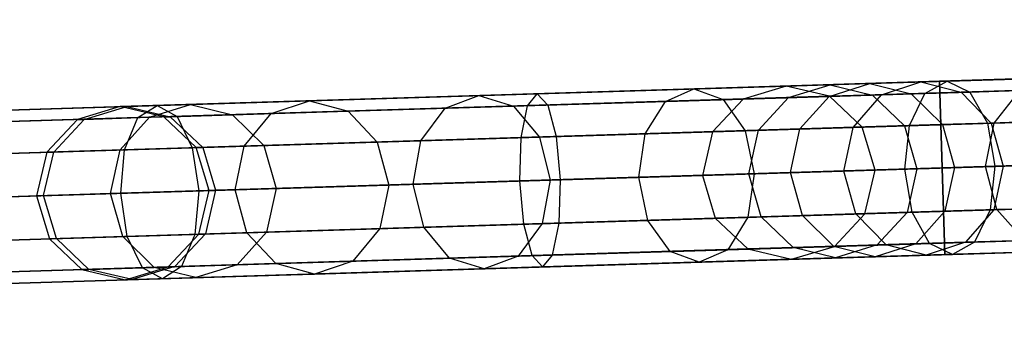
# Model space of a CAD drawing. Extents: x -129 to 129, y -127 to 130.
# Tile 166 of 188: x -91.66 to -80.29, y -3.09 to 0.45. Entities that reach past the tile are written whole.
import ezdxf

# ---------------------------------------------------------------- set-up
doc = ezdxf.new("R2010")
doc.units = 0
doc.header["$LTSCALE"] = 25.4
doc.layers.get('0').update_dxf_attribs({"linetype": 'CONTINUOUS'})

# ---------------------------------------------------------------- blocks, each defined once
blk = doc.blocks.new('NOME_B_PM2_STL')
at = {"color": 0}
for p, q in [((72.255, -0.784, 524.578), (22.279, -2.324, 524.578)), ((72.255, -0.784, 524.578), (22.279, -2.324, 524.578)), ((22.279, -2.324, 344.578), (72.255, -0.784, 344.578)), ((22.279, -2.324, 344.578), (72.255, -0.784, 344.578)), ((72.259, -0.918, 525.078), (22.283, -2.458, 525.078)), ((72.259, -0.918, 525.078), (22.283, -2.458, 525.078)), ((72.259, -0.918, 524.078), (22.283, -2.458, 524.078)), ((72.259, -0.918, 524.078), (22.283, -2.458, 524.078)), ((22.283, -2.458, 344.078), (72.259, -0.918, 344.078)), ((22.283, -2.458, 344.078), (72.259, -0.918, 344.078)), ((22.283, -2.458, 345.078), (72.259, -0.918, 345.078)), ((22.283, -2.458, 345.078), (72.259, -0.918, 345.078)), ((67.321, -0.936, 327.578), (49.149, -1.496, 327.578)), ((67.321, -0.936, 327.578), (49.149, -1.496, 327.578)), ((67.326, -1.07, 328.078), (49.153, -1.63, 328.078)), ((67.326, -1.07, 328.078), (49.153, -1.63, 328.078)), ((67.326, -1.07, 327.078), (49.153, -1.63, 327.078)), ((67.326, -1.07, 327.078), (49.153, -1.63, 327.078)), ((72.271, -1.284, 525.444), (22.294, -2.824, 525.444)), ((72.271, -1.284, 525.444), (22.294, -2.824, 525.444)), ((72.271, -1.284, 523.712), (22.294, -2.824, 523.712)), ((72.271, -1.284, 523.712), (22.294, -2.824, 523.712)), ((22.294, -2.824, 343.712), (72.271, -1.284, 343.712)), ((22.294, -2.824, 343.712), (72.271, -1.284, 343.712)), ((22.294, -2.824, 345.444), (72.271, -1.284, 345.444)), ((22.294, -2.824, 345.444), (72.271, -1.284, 345.444)), ((48.346, -1.521, 41.287), (50.493, -1.455, 36.783)), ((48.346, -1.521, 41.287), (50.493, -1.455, 36.783)), ((50.493, -1.455, 682.373), (48.935, -1.503, 679.428)), ((50.493, -1.455, 682.373), (48.935, -1.503, 679.428)), ((67.337, -1.436, 328.444), (49.164, -1.996, 328.444)), ((67.337, -1.436, 328.444), (49.164, -1.996, 328.444)), ((67.337, -1.436, 326.712), (49.164, -1.996, 326.712)), ((67.337, -1.436, 326.712), (49.164, -1.996, 326.712)), ((49.238, -1.494, 544.495), (52.505, -1.393, 542.892)), ((49.238, -1.494, 544.495), (52.505, -1.393, 542.892)), ((29.207, -2.111, 306.183), (47.38, -1.551, 46.183)), ((29.207, -2.111, 306.183), (47.38, -1.551, 46.183)), ((47.38, -1.551, 672.973), (39.691, -1.788, 562.973)), ((47.38, -1.551, 672.973), (39.691, -1.788, 562.973)), ((43.833, -1.66, 549.326), (46.315, -1.584, 546.663)), ((43.833, -1.66, 549.326), (46.315, -1.584, 546.663)), ((49.149, -1.496, 327.578), (44.507, -1.639, 327.031)), ((49.149, -1.496, 327.578), (44.507, -1.639, 327.031)), ((45.986, -1.728, 546.29), (46.315, -1.584, 546.663)), ((45.986, -1.728, 546.29), (46.315, -1.584, 546.663)), ((46.315, -1.584, 546.663), (49.238, -1.494, 544.495)), ((46.315, -1.584, 546.663), (49.238, -1.494, 544.495)), ((46.315, -1.584, 546.663), (46.652, -1.707, 547.036)), ((46.315, -1.584, 546.663), (46.652, -1.707, 547.036)), ((47.38, -1.551, 672.973), (46.885, -1.7, 673.008)), ((47.38, -1.551, 672.973), (46.885, -1.7, 673.008)), ((47.38, -1.551, 46.183), (46.885, -1.7, 46.148)), ((47.38, -1.551, 46.183), (46.885, -1.7, 46.148)), ((47.38, -1.551, 46.183), (48.346, -1.521, 41.287)), ((47.38, -1.551, 46.183), (48.346, -1.521, 41.287)), ((47.888, -1.535, 676.266), (47.38, -1.551, 672.973)), ((47.888, -1.535, 676.266), (47.38, -1.551, 672.973)), ((47.882, -1.669, 672.938), (47.38, -1.551, 672.973)), ((47.882, -1.669, 672.938), (47.38, -1.551, 672.973)), ((47.882, -1.669, 46.218), (47.38, -1.551, 46.183)), ((47.882, -1.669, 46.218), (47.38, -1.551, 46.183)), ((47.406, -1.684, 676.383), (47.888, -1.535, 676.266)), ((47.406, -1.684, 676.383), (47.888, -1.535, 676.266)), ((47.875, -1.67, 41.13), (48.346, -1.521, 41.287)), ((47.875, -1.67, 41.13), (48.346, -1.521, 41.287)), ((48.935, -1.503, 679.428), (47.888, -1.535, 676.266)), ((48.935, -1.503, 679.428), (47.888, -1.535, 676.266)), ((47.888, -1.535, 676.266), (48.378, -1.654, 676.148)), ((47.888, -1.535, 676.266), (48.378, -1.654, 676.148)), ((48.346, -1.521, 41.287), (48.824, -1.64, 41.444)), ((48.346, -1.521, 41.287), (48.824, -1.64, 41.444)), ((48.48, -1.651, 679.624), (48.935, -1.503, 679.428)), ((48.48, -1.651, 679.624), (48.935, -1.503, 679.428)), ((48.824, -1.64, 41.444), (50.918, -1.576, 37.053)), ((48.824, -1.64, 41.444), (50.918, -1.576, 37.053)), ((48.935, -1.503, 679.428), (49.399, -1.623, 679.232)), ((48.935, -1.503, 679.428), (49.399, -1.623, 679.232)), ((48.982, -1.636, 544.068), (49.238, -1.494, 544.495)), ((48.982, -1.636, 544.068), (49.238, -1.494, 544.495)), ((48.982, -1.636, 544.068), (52.331, -1.532, 542.425)), ((48.982, -1.636, 544.068), (52.331, -1.532, 542.425)), ((49.149, -1.496, 327.578), (49.153, -1.63, 328.078)), ((49.153, -1.63, 327.078), (49.149, -1.496, 327.578)), ((49.149, -1.496, 327.578), (49.153, -1.63, 328.078)), ((49.153, -1.63, 327.078), (49.149, -1.496, 327.578)), ((49.238, -1.494, 544.495), (49.502, -1.62, 544.922)), ((49.238, -1.494, 544.495), (49.502, -1.62, 544.922)), ((50.918, -1.576, 682.103), (49.399, -1.623, 679.232)), ((50.918, -1.576, 682.103), (49.399, -1.623, 679.232)), ((49.502, -1.62, 544.922), (52.688, -1.521, 543.359)), ((49.502, -1.62, 544.922), (52.688, -1.521, 543.359)), ((28.713, -2.26, 306.148), (46.885, -1.7, 46.148)), ((28.713, -2.26, 306.148), (46.885, -1.7, 46.148)), ((29.71, -2.229, 306.218), (47.882, -1.669, 46.218)), ((29.71, -2.229, 306.218), (47.882, -1.669, 46.218)), ((46.885, -1.7, 673.008), (39.197, -1.937, 563.008)), ((46.885, -1.7, 673.008), (39.197, -1.937, 563.008)), ((44.507, -1.639, 327.031), (40.118, -1.775, 325.421)), ((44.507, -1.639, 327.031), (40.118, -1.775, 325.421)), ((47.882, -1.669, 672.938), (40.194, -1.906, 562.938)), ((47.882, -1.669, 672.938), (40.194, -1.906, 562.938)), ((41.875, -1.72, 552.395), (43.833, -1.66, 549.326)), ((41.875, -1.72, 552.395), (43.833, -1.66, 549.326)), ((43.442, -1.806, 549.02), (43.833, -1.66, 549.326)), ((43.442, -1.806, 549.02), (43.833, -1.66, 549.326)), ((43.833, -1.66, 549.326), (44.232, -1.782, 549.632)), ((43.833, -1.66, 549.326), (44.232, -1.782, 549.632)), ((49.153, -1.63, 328.078), (44.395, -1.777, 327.517)), ((49.153, -1.63, 328.078), (44.395, -1.777, 327.517)), ((44.395, -1.777, 327.517), (44.507, -1.639, 327.031)), ((44.395, -1.777, 327.517), (44.507, -1.639, 327.031)), ((44.507, -1.639, 327.031), (44.627, -1.77, 326.545)), ((44.507, -1.639, 327.031), (44.627, -1.77, 326.545)), ((49.153, -1.63, 327.078), (44.627, -1.77, 326.545)), ((49.153, -1.63, 327.078), (44.627, -1.77, 326.545)), ((45.986, -1.728, 546.29), (48.982, -1.636, 544.068)), ((45.986, -1.728, 546.29), (48.982, -1.636, 544.068)), ((46.885, -1.7, 673.008), (46.531, -2.077, 673.033)), ((46.885, -1.7, 673.008), (46.531, -2.077, 673.033)), ((46.885, -1.7, 46.148), (46.531, -2.077, 46.122)), ((46.885, -1.7, 46.148), (46.531, -2.077, 46.122)), ((46.652, -1.707, 547.036), (49.502, -1.62, 544.922)), ((46.652, -1.707, 547.036), (49.502, -1.62, 544.922)), ((46.885, -1.7, 46.148), (47.875, -1.67, 41.13)), ((46.885, -1.7, 46.148), (47.875, -1.67, 41.13)), ((47.406, -1.684, 676.383), (46.885, -1.7, 673.008)), ((47.406, -1.684, 676.383), (46.885, -1.7, 673.008)), ((47.062, -2.061, 676.469), (47.406, -1.684, 676.383)), ((47.062, -2.061, 676.469), (47.406, -1.684, 676.383)), ((48.48, -1.651, 679.624), (47.406, -1.684, 676.383)), ((48.48, -1.651, 679.624), (47.406, -1.684, 676.383)), ((47.539, -2.046, 41.015), (47.875, -1.67, 41.13)), ((47.539, -2.046, 41.015), (47.875, -1.67, 41.13)), ((47.875, -1.67, 41.13), (50.076, -1.602, 36.513)), ((47.875, -1.67, 41.13), (50.076, -1.602, 36.513)), ((47.882, -1.669, 46.218), (48.824, -1.64, 41.444)), ((47.882, -1.669, 46.218), (48.824, -1.64, 41.444)), ((48.378, -1.654, 676.148), (47.882, -1.669, 672.938)), ((48.378, -1.654, 676.148), (47.882, -1.669, 672.938)), ((48.258, -2.024, 672.913), (47.882, -1.669, 672.938)), ((48.258, -2.024, 672.913), (47.882, -1.669, 672.938)), ((48.258, -2.024, 46.243), (47.882, -1.669, 46.218)), ((48.258, -2.024, 46.243), (47.882, -1.669, 46.218)), ((48.154, -2.027, 679.768), (48.48, -1.651, 679.624)), ((48.154, -2.027, 679.768), (48.48, -1.651, 679.624)), ((49.399, -1.623, 679.232), (48.378, -1.654, 676.148)), ((49.399, -1.623, 679.232), (48.378, -1.654, 676.148)), ((48.378, -1.654, 676.148), (48.745, -2.009, 676.063)), ((48.378, -1.654, 676.148), (48.745, -2.009, 676.063)), ((50.076, -1.602, 682.643), (48.48, -1.651, 679.624)), ((50.076, -1.602, 682.643), (48.48, -1.651, 679.624)), ((48.803, -2.007, 543.755), (48.982, -1.636, 544.068)), ((48.803, -2.007, 543.755), (48.982, -1.636, 544.068)), ((48.824, -1.64, 41.444), (49.183, -1.996, 41.559)), ((48.824, -1.64, 41.444), (49.183, -1.996, 41.559)), ((49.153, -1.63, 328.078), (49.164, -1.996, 328.444)), ((49.164, -1.996, 326.712), (49.153, -1.63, 327.078)), ((49.153, -1.63, 328.078), (49.164, -1.996, 328.444)), ((49.164, -1.996, 326.712), (49.153, -1.63, 327.078)), ((49.399, -1.623, 679.232), (49.747, -1.978, 679.088)), ((49.399, -1.623, 679.232), (49.747, -1.978, 679.088)), ((49.502, -1.62, 544.922), (49.703, -1.979, 545.234)), ((49.502, -1.62, 544.922), (49.703, -1.979, 545.234)), ((49.78, -1.977, 682.84), (50.076, -1.602, 682.643)), ((49.78, -1.977, 682.84), (50.076, -1.602, 682.643)), ((49.78, -1.977, 36.315), (50.076, -1.602, 36.513)), ((49.78, -1.977, 36.315), (50.076, -1.602, 36.513)), ((72.286, -1.784, 523.578), (22.31, -3.324, 523.578)), ((72.286, -1.784, 525.578), (22.31, -3.324, 525.578)), ((72.286, -1.784, 525.578), (22.31, -3.324, 525.578)), ((72.286, -1.784, 523.578), (22.31, -3.324, 523.578)), ((22.31, -3.324, 345.578), (72.286, -1.784, 345.578)), ((22.31, -3.324, 343.578), (72.286, -1.784, 343.578)), ((22.31, -3.324, 343.578), (72.286, -1.784, 343.578)), ((22.31, -3.324, 345.578), (72.286, -1.784, 345.578)), ((40.118, -1.775, 325.421), (36.223, -1.895, 322.834)), ((40.118, -1.775, 325.421), (36.223, -1.895, 322.834)), ((39.691, -1.788, 562.973), (39.197, -1.937, 563.008)), ((39.691, -1.788, 562.973), (39.197, -1.937, 563.008)), ((39.276, -1.935, 559.277), (39.769, -1.785, 559.333)), ((39.276, -1.935, 559.277), (39.769, -1.785, 559.333)), ((39.691, -1.788, 562.973), (39.769, -1.785, 559.333)), ((39.691, -1.788, 562.973), (39.769, -1.785, 559.333)), ((40.194, -1.906, 562.938), (39.691, -1.788, 562.973)), ((40.194, -1.906, 562.938), (39.691, -1.788, 562.973)), ((39.769, -1.785, 559.333), (40.505, -1.763, 555.768)), ((39.769, -1.785, 559.333), (40.505, -1.763, 555.768)), ((39.769, -1.785, 559.333), (40.27, -1.904, 559.389)), ((39.769, -1.785, 559.333), (40.27, -1.904, 559.389)), ((39.896, -1.915, 325.867), (40.118, -1.775, 325.421)), ((39.896, -1.915, 325.867), (40.118, -1.775, 325.421)), ((44.395, -1.777, 327.517), (39.896, -1.915, 325.867)), ((44.395, -1.777, 327.517), (39.896, -1.915, 325.867)), ((40.031, -1.911, 555.622), (40.505, -1.763, 555.768)), ((40.031, -1.911, 555.622), (40.505, -1.763, 555.768)), ((40.118, -1.775, 325.421), (40.348, -1.902, 324.974)), ((40.118, -1.775, 325.421), (40.348, -1.902, 324.974)), ((44.627, -1.77, 326.545), (40.348, -1.902, 324.974)), ((44.627, -1.77, 326.545), (40.348, -1.902, 324.974)), ((40.505, -1.763, 555.768), (41.875, -1.72, 552.395)), ((40.505, -1.763, 555.768), (41.875, -1.72, 552.395)), ((40.505, -1.763, 555.768), (40.987, -1.882, 555.913)), ((40.505, -1.763, 555.768), (40.987, -1.882, 555.913)), ((41.435, -1.868, 552.165), (41.875, -1.72, 552.395)), ((41.435, -1.868, 552.165), (41.875, -1.72, 552.395)), ((41.435, -1.868, 552.165), (43.442, -1.806, 549.02)), ((41.435, -1.868, 552.165), (43.442, -1.806, 549.02)), ((41.875, -1.72, 552.395), (42.323, -1.841, 552.624)), ((41.875, -1.72, 552.395), (42.323, -1.841, 552.624)), ((42.323, -1.841, 552.624), (44.232, -1.782, 549.632)), ((42.323, -1.841, 552.624), (44.232, -1.782, 549.632)), ((43.164, -2.181, 548.795), (43.442, -1.806, 549.02)), ((43.164, -2.181, 548.795), (43.442, -1.806, 549.02)), ((43.442, -1.806, 549.02), (45.986, -1.728, 546.29)), ((43.442, -1.806, 549.02), (45.986, -1.728, 546.29)), ((44.232, -1.782, 549.632), (46.652, -1.707, 547.036)), ((44.232, -1.782, 549.632), (46.652, -1.707, 547.036)), ((44.232, -1.782, 549.632), (44.532, -2.139, 549.856)), ((44.232, -1.782, 549.632), (44.532, -2.139, 549.856)), ((44.321, -2.145, 327.873), (44.395, -1.777, 327.517)), ((44.321, -2.145, 327.873), (44.395, -1.777, 327.517)), ((44.627, -1.77, 326.545), (44.723, -2.133, 326.189)), ((44.627, -1.77, 326.545), (44.723, -2.133, 326.189)), ((45.753, -2.101, 546.017), (45.986, -1.728, 546.29)), ((45.753, -2.101, 546.017), (45.986, -1.728, 546.29)), ((46.652, -1.707, 547.036), (46.907, -2.066, 547.309)), ((46.652, -1.707, 547.036), (46.907, -2.066, 547.309)), ((39.896, -1.915, 325.867), (35.904, -2.038, 323.216)), ((39.896, -1.915, 325.867), (35.904, -2.038, 323.216)), ((40.348, -1.902, 324.974), (36.55, -2.019, 322.453)), ((40.348, -1.902, 324.974), (36.55, -2.019, 322.453)), ((39.276, -1.935, 559.277), (40.031, -1.911, 555.622)), ((39.276, -1.935, 559.277), (40.031, -1.911, 555.622)), ((39.692, -2.288, 555.516), (40.031, -1.911, 555.622)), ((39.692, -2.288, 555.516), (40.031, -1.911, 555.622)), ((39.742, -2.286, 326.193), (39.896, -1.915, 325.867)), ((39.742, -2.286, 326.193), (39.896, -1.915, 325.867)), ((40.031, -1.911, 555.622), (41.435, -1.868, 552.165)), ((40.031, -1.911, 555.622), (41.435, -1.868, 552.165)), ((40.194, -1.906, 562.938), (40.27, -1.904, 559.389)), ((40.194, -1.906, 562.938), (40.27, -1.904, 559.389)), ((40.57, -2.261, 562.913), (40.194, -1.906, 562.938)), ((40.57, -2.261, 562.913), (40.194, -1.906, 562.938)), ((40.27, -1.904, 559.389), (40.987, -1.882, 555.913)), ((40.27, -1.904, 559.389), (40.987, -1.882, 555.913)), ((40.27, -1.904, 559.389), (40.644, -2.259, 559.43)), ((40.27, -1.904, 559.389), (40.644, -2.259, 559.43)), ((40.348, -1.902, 324.974), (40.524, -2.262, 324.648)), ((40.348, -1.902, 324.974), (40.524, -2.262, 324.648)), ((40.987, -1.882, 555.913), (42.323, -1.841, 552.624)), ((40.987, -1.882, 555.913), (42.323, -1.841, 552.624)), ((40.987, -1.882, 555.913), (41.348, -2.237, 556.019)), ((40.987, -1.882, 555.913), (41.348, -2.237, 556.019)), ((41.121, -2.244, 551.997), (41.435, -1.868, 552.165)), ((41.121, -2.244, 551.997), (41.435, -1.868, 552.165)), ((42.323, -1.841, 552.624), (42.659, -2.197, 552.792)), ((42.323, -1.841, 552.624), (42.659, -2.197, 552.792)), ((48.803, -2.007, 543.755), (52.212, -1.902, 542.083)), ((48.803, -2.007, 543.755), (52.212, -1.902, 542.083)), ((49.183, -1.996, 41.559), (51.237, -1.932, 37.25)), ((49.183, -1.996, 41.559), (51.237, -1.932, 37.25)), ((49.703, -1.979, 545.234), (52.829, -1.883, 543.701)), ((49.703, -1.979, 545.234), (52.829, -1.883, 543.701)), ((51.237, -1.932, 681.905), (49.747, -1.978, 679.088)), ((51.237, -1.932, 681.905), (49.747, -1.978, 679.088)), ((49.78, -1.977, 36.315), (53.113, -1.874, 32.317)), ((49.78, -1.977, 36.315), (53.113, -1.874, 32.317)), ((51.892, -1.912, 685.6), (49.78, -1.977, 682.84)), ((51.892, -1.912, 685.6), (49.78, -1.977, 682.84)), ((30.086, -2.584, 306.243), (48.258, -2.024, 46.243)), ((30.086, -2.584, 306.243), (48.258, -2.024, 46.243)), ((39.197, -1.937, 563.008), (38.843, -2.314, 563.033)), ((39.197, -1.937, 563.008), (38.843, -2.314, 563.033)), ((38.924, -2.312, 559.236), (39.276, -1.935, 559.277)), ((38.924, -2.312, 559.236), (39.276, -1.935, 559.277)), ((39.197, -1.937, 563.008), (39.276, -1.935, 559.277)), ((39.197, -1.937, 563.008), (39.276, -1.935, 559.277)), ((48.258, -2.024, 672.913), (40.57, -2.261, 562.913)), ((48.258, -2.024, 672.913), (40.57, -2.261, 562.913)), ((49.164, -1.996, 328.444), (44.321, -2.145, 327.873)), ((49.164, -1.996, 328.444), (44.321, -2.145, 327.873)), ((49.164, -1.996, 326.712), (44.723, -2.133, 326.189)), ((49.164, -1.996, 326.712), (44.723, -2.133, 326.189)), ((45.753, -2.101, 546.017), (48.803, -2.007, 543.755)), ((45.753, -2.101, 546.017), (48.803, -2.007, 543.755)), ((46.907, -2.066, 547.309), (49.703, -1.979, 545.234)), ((46.907, -2.066, 547.309), (49.703, -1.979, 545.234)), ((48.154, -2.027, 679.768), (47.062, -2.061, 676.469)), ((48.154, -2.027, 679.768), (47.062, -2.061, 676.469)), ((47.539, -2.046, 41.015), (49.78, -1.977, 36.315)), ((47.539, -2.046, 41.015), (49.78, -1.977, 36.315)), ((48.047, -2.531, 679.821), (48.154, -2.027, 679.768)), ((48.047, -2.531, 679.821), (48.154, -2.027, 679.768)), ((49.78, -1.977, 682.84), (48.154, -2.027, 679.768)), ((49.78, -1.977, 682.84), (48.154, -2.027, 679.768)), ((48.258, -2.024, 46.243), (49.183, -1.996, 41.559)), ((48.258, -2.024, 46.243), (49.183, -1.996, 41.559)), ((48.745, -2.009, 676.063), (48.258, -2.024, 672.913)), ((48.745, -2.009, 676.063), (48.258, -2.024, 672.913)), ((48.407, -2.52, 672.903), (48.258, -2.024, 672.913)), ((48.407, -2.52, 672.903), (48.258, -2.024, 672.913)), ((48.407, -2.52, 46.252), (48.258, -2.024, 46.243)), ((48.407, -2.52, 46.252), (48.258, -2.024, 46.243)), ((49.747, -1.978, 679.088), (48.745, -2.009, 676.063)), ((49.747, -1.978, 679.088), (48.745, -2.009, 676.063)), ((48.745, -2.009, 676.063), (48.89, -2.505, 676.031)), ((48.745, -2.009, 676.063), (48.89, -2.505, 676.031)), ((48.749, -2.509, 543.641), (48.803, -2.007, 543.755)), ((48.749, -2.509, 543.641), (48.803, -2.007, 543.755)), ((49.164, -1.996, 328.444), (49.18, -2.496, 328.578)), ((49.18, -2.496, 326.578), (49.164, -1.996, 326.712)), ((49.164, -1.996, 328.444), (49.18, -2.496, 328.578)), ((49.18, -2.496, 326.578), (49.164, -1.996, 326.712)), ((67.352, -1.936, 326.578), (49.18, -2.496, 326.578)), ((67.352, -1.936, 328.578), (49.18, -2.496, 328.578)), ((67.352, -1.936, 328.578), (49.18, -2.496, 328.578)), ((67.352, -1.936, 326.578), (49.18, -2.496, 326.578)), ((49.183, -1.996, 41.559), (49.325, -2.491, 41.602)), ((49.183, -1.996, 41.559), (49.325, -2.491, 41.602)), ((49.682, -2.48, 682.913), (49.78, -1.977, 682.84)), ((49.682, -2.48, 682.913), (49.78, -1.977, 682.84)), ((49.682, -2.48, 36.243), (49.78, -1.977, 36.315)), ((49.682, -2.48, 36.243), (49.78, -1.977, 36.315)), ((49.703, -1.979, 545.234), (49.788, -2.477, 545.349)), ((49.703, -1.979, 545.234), (49.788, -2.477, 545.349)), ((49.747, -1.978, 679.088), (49.885, -2.474, 679.036)), ((49.747, -1.978, 679.088), (49.885, -2.474, 679.036)), ((28.359, -2.637, 306.122), (46.531, -2.077, 46.122)), ((28.359, -2.637, 306.122), (46.531, -2.077, 46.122)), ((46.531, -2.077, 673.033), (38.843, -2.314, 563.033)), ((46.531, -2.077, 673.033), (38.843, -2.314, 563.033)), ((44.321, -2.145, 327.873), (39.742, -2.286, 326.193)), ((44.321, -2.145, 327.873), (39.742, -2.286, 326.193)), ((44.723, -2.133, 326.189), (40.524, -2.262, 324.648)), ((44.723, -2.133, 326.189), (40.524, -2.262, 324.648)), ((42.659, -2.197, 552.792), (44.532, -2.139, 549.856)), ((42.659, -2.197, 552.792), (44.532, -2.139, 549.856)), ((43.164, -2.181, 548.795), (45.753, -2.101, 546.017)), ((43.164, -2.181, 548.795), (45.753, -2.101, 546.017)), ((44.305, -2.646, 328.004), (44.321, -2.145, 327.873)), ((44.305, -2.646, 328.004), (44.321, -2.145, 327.873)), ((44.532, -2.139, 549.856), (46.907, -2.066, 547.309)), ((44.532, -2.139, 549.856), (46.907, -2.066, 547.309)), ((44.532, -2.139, 549.856), (44.654, -2.635, 549.938)), ((44.532, -2.139, 549.856), (44.654, -2.635, 549.938)), ((44.723, -2.133, 326.189), (44.769, -2.632, 326.058)), ((44.723, -2.133, 326.189), (44.769, -2.632, 326.058)), ((45.679, -2.604, 545.917), (45.753, -2.101, 546.017)), ((45.679, -2.604, 545.917), (45.753, -2.101, 546.017)), ((46.531, -2.077, 673.033), (46.413, -2.581, 673.043)), ((46.531, -2.077, 673.033), (46.413, -2.581, 673.043)), ((46.531, -2.077, 46.122), (46.413, -2.581, 46.113)), ((46.531, -2.077, 46.122), (46.413, -2.581, 46.113)), ((46.531, -2.077, 46.122), (47.539, -2.046, 41.015)), ((46.531, -2.077, 46.122), (47.539, -2.046, 41.015)), ((47.062, -2.061, 676.469), (46.531, -2.077, 673.033)), ((47.062, -2.061, 676.469), (46.531, -2.077, 673.033)), ((46.907, -2.066, 547.309), (47.011, -2.563, 547.409)), ((46.907, -2.066, 547.309), (47.011, -2.563, 547.409)), ((46.947, -2.565, 676.5), (47.062, -2.061, 676.469)), ((46.947, -2.565, 676.5), (47.062, -2.061, 676.469)), ((47.428, -2.55, 40.972), (47.539, -2.046, 41.015)), ((47.428, -2.55, 40.972), (47.539, -2.046, 41.015)), ((40.524, -2.262, 324.648), (36.798, -2.377, 322.174)), ((40.524, -2.262, 324.648), (36.798, -2.377, 322.174)), ((39.692, -2.288, 555.516), (41.121, -2.244, 551.997)), ((39.692, -2.288, 555.516), (41.121, -2.244, 551.997)), ((40.524, -2.262, 324.648), (40.6, -2.76, 324.528)), ((40.524, -2.262, 324.648), (40.6, -2.76, 324.528)), ((40.57, -2.261, 562.913), (40.644, -2.259, 559.43)), ((40.57, -2.261, 562.913), (40.644, -2.259, 559.43)), ((40.719, -2.757, 562.903), (40.57, -2.261, 562.913)), ((40.719, -2.757, 562.903), (40.57, -2.261, 562.913)), ((40.644, -2.259, 559.43), (41.348, -2.237, 556.019)), ((40.644, -2.259, 559.43), (41.348, -2.237, 556.019)), ((40.644, -2.259, 559.43), (40.793, -2.754, 559.445)), ((40.644, -2.259, 559.43), (40.793, -2.754, 559.445)), ((41.017, -2.747, 551.935), (41.121, -2.244, 551.997)), ((41.017, -2.747, 551.935), (41.121, -2.244, 551.997)), ((41.121, -2.244, 551.997), (43.164, -2.181, 548.795)), ((41.121, -2.244, 551.997), (43.164, -2.181, 548.795)), ((41.348, -2.237, 556.019), (42.659, -2.197, 552.792)), ((41.348, -2.237, 556.019), (42.659, -2.197, 552.792)), ((41.348, -2.237, 556.019), (41.492, -2.733, 556.058)), ((41.348, -2.237, 556.019), (41.492, -2.733, 556.058)), ((42.659, -2.197, 552.792), (42.793, -2.693, 552.854)), ((42.659, -2.197, 552.792), (42.793, -2.693, 552.854)), ((43.074, -2.684, 548.713), (43.164, -2.181, 548.795)), ((43.074, -2.684, 548.713), (43.164, -2.181, 548.795)), ((72.302, -2.284, 523.712), (22.325, -3.823, 523.712)), ((72.302, -2.284, 523.712), (22.325, -3.823, 523.712)), ((72.302, -2.284, 525.444), (22.325, -3.823, 525.444)), ((72.302, -2.284, 525.444), (22.325, -3.823, 525.444)), ((22.325, -3.823, 345.444), (72.302, -2.284, 345.444)), ((22.325, -3.823, 345.444), (72.302, -2.284, 345.444)), ((22.325, -3.823, 343.712), (72.302, -2.284, 343.712)), ((22.325, -3.823, 343.712), (72.302, -2.284, 343.712)), ((39.742, -2.286, 326.193), (35.679, -2.412, 323.495)), ((39.742, -2.286, 326.193), (35.679, -2.412, 323.495)), ((38.843, -2.314, 563.033), (38.725, -2.818, 563.043)), ((38.843, -2.314, 563.033), (38.725, -2.818, 563.043)), ((38.806, -2.815, 559.221), (38.924, -2.312, 559.236)), ((38.806, -2.815, 559.221), (38.924, -2.312, 559.236)), ((38.843, -2.314, 563.033), (38.924, -2.312, 559.236)), ((38.843, -2.314, 563.033), (38.924, -2.312, 559.236)), ((38.924, -2.312, 559.236), (39.692, -2.288, 555.516)), ((38.924, -2.312, 559.236), (39.692, -2.288, 555.516)), ((39.579, -2.792, 555.477), (39.692, -2.288, 555.516)), ((39.579, -2.792, 555.477), (39.692, -2.288, 555.516)), ((39.697, -2.788, 326.313), (39.742, -2.286, 326.193)), ((39.697, -2.788, 326.313), (39.742, -2.286, 326.193)), ((49.682, -2.48, 36.243), (53.037, -2.377, 32.219)), ((49.682, -2.48, 36.243), (53.037, -2.377, 32.219)), ((52.893, -2.381, 543.827), (49.788, -2.477, 545.349)), ((52.893, -2.381, 543.827), (49.788, -2.477, 545.349)), ((49.18, -2.496, 328.578), (44.305, -2.646, 328.004)), ((49.18, -2.496, 328.578), (44.305, -2.646, 328.004)), ((44.769, -2.632, 326.058), (49.18, -2.496, 326.578)), ((44.769, -2.632, 326.058), (49.18, -2.496, 326.578)), ((49.788, -2.477, 545.349), (47.011, -2.563, 547.409)), ((49.788, -2.477, 545.349), (47.011, -2.563, 547.409)), ((47.428, -2.55, 40.972), (49.682, -2.48, 36.243)), ((47.428, -2.55, 40.972), (49.682, -2.48, 36.243)), ((49.682, -2.48, 682.913), (48.047, -2.531, 679.821)), ((49.682, -2.48, 682.913), (48.047, -2.531, 679.821)), ((49.325, -2.491, 41.602), (48.407, -2.52, 46.252)), ((49.325, -2.491, 41.602), (48.407, -2.52, 46.252)), ((48.749, -2.509, 543.641), (52.18, -2.403, 541.958)), ((48.749, -2.509, 543.641), (52.18, -2.403, 541.958)), ((48.89, -2.505, 676.031), (49.885, -2.474, 679.036)), ((48.89, -2.505, 676.031), (49.885, -2.474, 679.036)), ((49.195, -2.996, 326.712), (49.18, -2.496, 326.578)), ((49.18, -2.496, 328.578), (49.195, -2.996, 328.444)), ((49.195, -2.996, 326.712), (49.18, -2.496, 326.578)), ((49.18, -2.496, 328.578), (49.195, -2.996, 328.444)), ((67.368, -2.436, 326.712), (49.195, -2.996, 326.712)), ((67.368, -2.436, 326.712), (49.195, -2.996, 326.712)), ((67.368, -2.436, 328.444), (49.195, -2.996, 328.444)), ((67.368, -2.436, 328.444), (49.195, -2.996, 328.444)), ((49.325, -2.491, 41.602), (49.213, -2.995, 41.559)), ((49.325, -2.491, 41.602), (49.213, -2.995, 41.559)), ((51.365, -2.429, 37.323), (49.325, -2.491, 41.602)), ((51.365, -2.429, 37.323), (49.325, -2.491, 41.602)), ((51.808, -2.415, 685.69), (49.682, -2.48, 682.913)), ((51.808, -2.415, 685.69), (49.682, -2.48, 682.913)), ((49.81, -2.977, 682.84), (49.682, -2.48, 682.913)), ((49.81, -2.977, 682.84), (49.682, -2.48, 682.913)), ((49.81, -2.977, 36.315), (49.682, -2.48, 36.243)), ((49.81, -2.977, 36.315), (49.682, -2.48, 36.243)), ((49.788, -2.477, 545.349), (49.734, -2.979, 545.234)), ((49.788, -2.477, 545.349), (49.734, -2.979, 545.234)), ((49.885, -2.474, 679.036), (49.778, -2.978, 679.088)), ((49.885, -2.474, 679.036), (49.778, -2.978, 679.088)), ((49.885, -2.474, 679.036), (51.365, -2.429, 681.833)), ((49.885, -2.474, 679.036), (51.365, -2.429, 681.833)), ((28.241, -3.141, 306.113), (46.413, -2.581, 46.113)), ((28.241, -3.141, 306.113), (46.413, -2.581, 46.113)), ((30.235, -3.08, 306.253), (48.407, -2.52, 46.252)), ((30.235, -3.08, 306.253), (48.407, -2.52, 46.252)), ((46.413, -2.581, 673.043), (38.725, -2.818, 563.043)), ((46.413, -2.581, 673.043), (38.725, -2.818, 563.043)), ((48.407, -2.52, 672.903), (40.719, -2.757, 562.903)), ((48.407, -2.52, 672.903), (40.719, -2.757, 562.903)), ((43.074, -2.684, 548.713), (45.679, -2.604, 545.917)), ((43.074, -2.684, 548.713), (45.679, -2.604, 545.917)), ((47.011, -2.563, 547.409), (44.654, -2.635, 549.938)), ((47.011, -2.563, 547.409), (44.654, -2.635, 549.938)), ((45.679, -2.604, 545.917), (48.749, -2.509, 543.641)), ((45.679, -2.604, 545.917), (48.749, -2.509, 543.641)), ((45.784, -3.101, 546.017), (45.679, -2.604, 545.917)), ((45.784, -3.101, 546.017), (45.679, -2.604, 545.917)), ((46.413, -2.581, 46.113), (47.428, -2.55, 40.972)), ((46.413, -2.581, 46.113), (47.428, -2.55, 40.972)), ((46.947, -2.565, 676.5), (46.413, -2.581, 673.043)), ((46.947, -2.565, 676.5), (46.413, -2.581, 673.043)), ((46.413, -2.581, 673.043), (46.562, -3.077, 673.033)), ((46.413, -2.581, 673.043), (46.562, -3.077, 673.033)), ((46.413, -2.581, 46.113), (46.562, -3.077, 46.122)), ((46.413, -2.581, 46.113), (46.562, -3.077, 46.122)), ((47.011, -2.563, 547.409), (46.937, -3.065, 547.309)), ((47.011, -2.563, 547.409), (46.937, -3.065, 547.309)), ((48.047, -2.531, 679.821), (46.947, -2.565, 676.5)), ((48.047, -2.531, 679.821), (46.947, -2.565, 676.5)), ((47.092, -3.06, 676.469), (46.947, -2.565, 676.5)), ((47.092, -3.06, 676.469), (46.947, -2.565, 676.5)), ((47.57, -3.046, 41.015), (47.428, -2.55, 40.972)), ((47.57, -3.046, 41.015), (47.428, -2.55, 40.972)), ((48.185, -3.027, 679.768), (48.047, -2.531, 679.821)), ((48.185, -3.027, 679.768), (48.047, -2.531, 679.821)), ((48.289, -3.024, 672.913), (48.407, -2.52, 672.903)), ((48.289, -3.024, 672.913), (48.407, -2.52, 672.903)), ((48.289, -3.024, 46.243), (48.407, -2.52, 46.252)), ((48.289, -3.024, 46.243), (48.407, -2.52, 46.252)), ((48.407, -2.52, 672.903), (48.89, -2.505, 676.031)), ((48.407, -2.52, 672.903), (48.89, -2.505, 676.031)), ((48.834, -3.007, 543.755), (48.749, -2.509, 543.641)), ((48.834, -3.007, 543.755), (48.749, -2.509, 543.641)), ((48.89, -2.505, 676.031), (48.775, -3.009, 676.063)), ((48.89, -2.505, 676.031), (48.775, -3.009, 676.063)), ((72.313, -2.65, 524.078), (22.337, -4.189, 524.078)), ((72.313, -2.65, 524.078), (22.337, -4.189, 524.078)), ((72.313, -2.65, 525.078), (22.337, -4.189, 525.078)), ((72.313, -2.65, 525.078), (22.337, -4.189, 525.078)), ((22.337, -4.189, 345.078), (72.313, -2.65, 345.078)), ((22.337, -4.189, 345.078), (72.313, -2.65, 345.078)), ((22.337, -4.189, 344.078), (72.313, -2.65, 344.078)), ((22.337, -4.189, 344.078), (72.313, -2.65, 344.078)), ((44.305, -2.646, 328.004), (39.697, -2.788, 326.313)), ((44.305, -2.646, 328.004), (39.697, -2.788, 326.313)), ((40.6, -2.76, 324.528), (44.769, -2.632, 326.058)), ((40.6, -2.76, 324.528), (44.769, -2.632, 326.058)), ((41.017, -2.747, 551.935), (43.074, -2.684, 548.713)), ((41.017, -2.747, 551.935), (43.074, -2.684, 548.713)), ((42.793, -2.693, 552.854), (41.492, -2.733, 556.058)), ((42.793, -2.693, 552.854), (41.492, -2.733, 556.058)), ((42.793, -2.693, 552.854), (42.69, -3.196, 552.792)), ((42.793, -2.693, 552.854), (42.69, -3.196, 552.792)), ((44.654, -2.635, 549.938), (42.793, -2.693, 552.854)), ((44.654, -2.635, 549.938), (42.793, -2.693, 552.854)), ((43.195, -3.18, 548.795), (43.074, -2.684, 548.713)), ((43.195, -3.18, 548.795), (43.074, -2.684, 548.713)), ((44.352, -3.145, 327.873), (44.305, -2.646, 328.004)), ((44.352, -3.145, 327.873), (44.305, -2.646, 328.004)), ((44.654, -2.635, 549.938), (44.563, -3.138, 549.856)), ((44.654, -2.635, 549.938), (44.563, -3.138, 549.856)), ((44.769, -2.632, 326.058), (44.754, -3.132, 326.189)), ((44.769, -2.632, 326.058), (44.754, -3.132, 326.189)), ((72.317, -2.783, 524.578), (22.341, -4.323, 524.578)), ((72.317, -2.783, 524.578), (22.341, -4.323, 524.578)), ((22.341, -4.323, 344.578), (72.317, -2.783, 344.578)), ((22.341, -4.323, 344.578), (72.317, -2.783, 344.578)), ((39.697, -2.788, 326.313), (35.608, -2.914, 323.597)), ((39.697, -2.788, 326.313), (35.608, -2.914, 323.597)), ((36.9, -2.874, 322.072), (40.6, -2.76, 324.528)), ((36.9, -2.874, 322.072), (40.6, -2.76, 324.528)), ((38.725, -2.818, 563.043), (38.806, -2.815, 559.221)), ((38.725, -2.818, 563.043), (38.806, -2.815, 559.221)), ((38.725, -2.818, 563.043), (38.874, -3.314, 563.033)), ((38.725, -2.818, 563.043), (38.874, -3.314, 563.033)), ((38.806, -2.815, 559.221), (39.579, -2.792, 555.477)), ((38.806, -2.815, 559.221), (39.579, -2.792, 555.477)), ((38.955, -3.311, 559.236), (38.806, -2.815, 559.221)), ((38.955, -3.311, 559.236), (38.806, -2.815, 559.221)), ((39.579, -2.792, 555.477), (41.017, -2.747, 551.935)), ((39.579, -2.792, 555.477), (41.017, -2.747, 551.935)), ((39.723, -3.287, 555.516), (39.579, -2.792, 555.477)), ((39.723, -3.287, 555.516), (39.579, -2.792, 555.477)), ((39.773, -3.286, 326.193), (39.697, -2.788, 326.313)), ((39.773, -3.286, 326.193), (39.697, -2.788, 326.313)), ((40.6, -2.76, 324.528), (40.555, -3.262, 324.648)), ((40.6, -2.76, 324.528), (40.555, -3.262, 324.648)), ((40.601, -3.26, 562.913), (40.719, -2.757, 562.903)), ((40.601, -3.26, 562.913), (40.719, -2.757, 562.903)), ((40.793, -2.754, 559.445), (40.675, -3.258, 559.43)), ((40.793, -2.754, 559.445), (40.675, -3.258, 559.43)), ((40.793, -2.754, 559.445), (40.719, -2.757, 562.903)), ((40.793, -2.754, 559.445), (40.719, -2.757, 562.903)), ((41.492, -2.733, 556.058), (40.793, -2.754, 559.445)), ((41.492, -2.733, 556.058), (40.793, -2.754, 559.445)), ((41.152, -3.243, 551.997), (41.017, -2.747, 551.935)), ((41.152, -3.243, 551.997), (41.017, -2.747, 551.935)), ((41.492, -2.733, 556.058), (41.379, -3.236, 556.019)), ((41.492, -2.733, 556.058), (41.379, -3.236, 556.019)), ((67.379, -2.802, 327.078), (49.206, -3.361, 327.078)), ((67.379, -2.802, 327.078), (49.206, -3.361, 327.078)), ((67.379, -2.802, 328.078), (49.206, -3.361, 328.078)), ((67.379, -2.802, 328.078), (49.206, -3.361, 328.078)), ((48.834, -3.007, 543.755), (52.243, -2.902, 542.083)), ((48.834, -3.007, 543.755), (52.243, -2.902, 542.083)), ((67.383, -2.935, 327.578), (49.211, -3.495, 327.578)), ((67.383, -2.935, 327.578), (49.211, -3.495, 327.578)), ((49.213, -2.995, 41.559), (51.268, -2.932, 37.25)), ((49.213, -2.995, 41.559), (51.268, -2.932, 37.25)), ((49.734, -2.979, 545.234), (52.86, -2.883, 543.701)), ((49.734, -2.979, 545.234), (52.86, -2.883, 543.701)), ((51.268, -2.932, 681.905), (49.778, -2.978, 679.088)), ((51.268, -2.932, 681.905), (49.778, -2.978, 679.088)), ((49.81, -2.977, 36.315), (53.144, -2.874, 32.317)), ((49.81, -2.977, 36.315), (53.144, -2.874, 32.317)), ((51.923, -2.912, 685.6), (49.81, -2.977, 682.84)), ((51.923, -2.912, 685.6), (49.81, -2.977, 682.84)), ((30.117, -3.583, 306.243), (48.289, -3.024, 46.243)), ((30.117, -3.583, 306.243), (48.289, -3.024, 46.243)), ((48.289, -3.024, 672.913), (40.601, -3.26, 562.913)), ((48.289, -3.024, 672.913), (40.601, -3.26, 562.913)), ((49.195, -2.996, 328.444), (44.352, -3.145, 327.873)), ((49.195, -2.996, 328.444), (44.352, -3.145, 327.873)), ((44.563, -3.138, 549.856), (46.937, -3.065, 547.309)), ((44.563, -3.138, 549.856), (46.937, -3.065, 547.309)), ((49.195, -2.996, 326.712), (44.754, -3.132, 326.189)), ((49.195, -2.996, 326.712), (44.754, -3.132, 326.189)), ((45.784, -3.101, 546.017), (48.834, -3.007, 543.755)), ((45.784, -3.101, 546.017), (48.834, -3.007, 543.755)), ((46.562, -3.077, 46.122), (47.57, -3.046, 41.015)), ((46.562, -3.077, 46.122), (47.57, -3.046, 41.015)), ((47.092, -3.06, 676.469), (46.562, -3.077, 673.033)), ((47.092, -3.06, 676.469), (46.562, -3.077, 673.033)), ((46.937, -3.065, 547.309), (46.705, -3.439, 547.036)), ((46.937, -3.065, 547.309), (46.705, -3.439, 547.036)), ((46.937, -3.065, 547.309), (49.734, -2.979, 545.234)), ((46.937, -3.065, 547.309), (49.734, -2.979, 545.234)), ((48.185, -3.027, 679.768), (47.092, -3.06, 676.469)), ((48.185, -3.027, 679.768), (47.092, -3.06, 676.469)), ((47.459, -3.415, 676.383), (47.092, -3.06, 676.469)), ((47.459, -3.415, 676.383), (47.092, -3.06, 676.469)), ((47.57, -3.046, 41.015), (49.81, -2.977, 36.315)), ((47.57, -3.046, 41.015), (49.81, -2.977, 36.315)), ((47.929, -3.401, 41.13), (47.57, -3.046, 41.015)), ((47.929, -3.401, 41.13), (47.57, -3.046, 41.015)), ((47.936, -3.401, 672.938), (48.289, -3.024, 672.913)), ((47.936, -3.401, 672.938), (48.289, -3.024, 672.913)), ((47.936, -3.401, 46.218), (48.289, -3.024, 46.243)), ((47.936, -3.401, 46.218), (48.289, -3.024, 46.243)), ((49.81, -2.977, 682.84), (48.185, -3.027, 679.768)), ((49.81, -2.977, 682.84), (48.185, -3.027, 679.768)), ((48.533, -3.382, 679.624), (48.185, -3.027, 679.768)), ((48.533, -3.382, 679.624), (48.185, -3.027, 679.768)), ((48.289, -3.024, 46.243), (49.213, -2.995, 41.559)), ((48.289, -3.024, 46.243), (49.213, -2.995, 41.559)), ((48.775, -3.009, 676.063), (48.289, -3.024, 672.913)), ((48.775, -3.009, 676.063), (48.289, -3.024, 672.913)), ((48.775, -3.009, 676.063), (48.431, -3.385, 676.148)), ((48.775, -3.009, 676.063), (48.431, -3.385, 676.148)), ((49.778, -2.978, 679.088), (48.775, -3.009, 676.063)), ((49.778, -2.978, 679.088), (48.775, -3.009, 676.063)), ((49.035, -3.367, 544.068), (48.834, -3.007, 543.755)), ((49.035, -3.367, 544.068), (48.834, -3.007, 543.755)), ((49.213, -2.995, 41.559), (48.877, -3.372, 41.444)), ((49.213, -2.995, 41.559), (48.877, -3.372, 41.444)), ((49.206, -3.361, 327.078), (49.195, -2.996, 326.712)), ((49.195, -2.996, 328.444), (49.206, -3.361, 328.078)), ((49.206, -3.361, 327.078), (49.195, -2.996, 326.712)), ((49.195, -2.996, 328.444), (49.206, -3.361, 328.078)), ((49.778, -2.978, 679.088), (49.452, -3.354, 679.232)), ((49.778, -2.978, 679.088), (49.452, -3.354, 679.232)), ((49.734, -2.979, 545.234), (49.555, -3.351, 544.922)), ((49.734, -2.979, 545.234), (49.555, -3.351, 544.922)), ((50.13, -3.333, 682.643), (49.81, -2.977, 682.84)), ((50.13, -3.333, 682.643), (49.81, -2.977, 682.84)), ((50.13, -3.333, 36.513), (49.81, -2.977, 36.315)), ((50.13, -3.333, 36.513), (49.81, -2.977, 36.315)), ((28.39, -3.637, 306.122), (46.562, -3.077, 46.122)), ((28.39, -3.637, 306.122), (46.562, -3.077, 46.122)), ((46.562, -3.077, 673.033), (38.874, -3.314, 563.033)), ((46.562, -3.077, 673.033), (38.874, -3.314, 563.033)), ((44.352, -3.145, 327.873), (39.773, -3.286, 326.193)), ((44.352, -3.145, 327.873), (39.773, -3.286, 326.193)), ((44.754, -3.132, 326.189), (40.555, -3.262, 324.648)), ((44.754, -3.132, 326.189), (40.555, -3.262, 324.648)), ((41.152, -3.243, 551.997), (43.195, -3.18, 548.795)), ((41.152, -3.243, 551.997), (43.195, -3.18, 548.795)), ((42.69, -3.196, 552.792), (44.563, -3.138, 549.856)), ((42.69, -3.196, 552.792), (44.563, -3.138, 549.856)), ((43.195, -3.18, 548.795), (45.784, -3.101, 546.017)), ((43.195, -3.18, 548.795), (45.784, -3.101, 546.017)), ((43.495, -3.537, 549.02), (43.195, -3.18, 548.795)), ((43.495, -3.537, 549.02), (43.195, -3.18, 548.795)), ((44.563, -3.138, 549.856), (44.285, -3.513, 549.632)), ((44.563, -3.138, 549.856), (44.285, -3.513, 549.632)), ((44.448, -3.508, 327.517), (44.352, -3.145, 327.873)), ((44.448, -3.508, 327.517), (44.352, -3.145, 327.873)), ((44.754, -3.132, 326.189), (44.68, -3.501, 326.545)), ((44.754, -3.132, 326.189), (44.68, -3.501, 326.545)), ((46.039, -3.459, 546.29), (45.784, -3.101, 546.017)), ((46.039, -3.459, 546.29), (45.784, -3.101, 546.017)), ((46.562, -3.077, 673.033), (46.938, -3.431, 673.008)), ((46.562, -3.077, 673.033), (46.938, -3.431, 673.008)), ((46.562, -3.077, 46.122), (46.938, -3.431, 46.148)), ((46.562, -3.077, 46.122), (46.938, -3.431, 46.148)), ((39.773, -3.286, 326.193), (35.71, -3.411, 323.495)), ((39.773, -3.286, 326.193), (35.71, -3.411, 323.495)), ((40.555, -3.262, 324.648), (36.829, -3.377, 322.174)), ((40.555, -3.262, 324.648), (36.829, -3.377, 322.174)), ((38.955, -3.311, 559.236), (39.723, -3.287, 555.516)), ((38.955, -3.311, 559.236), (39.723, -3.287, 555.516)), ((39.723, -3.287, 555.516), (41.152, -3.243, 551.997)), ((39.723, -3.287, 555.516), (41.152, -3.243, 551.997)), ((40.084, -3.643, 555.622), (39.723, -3.287, 555.516)), ((40.084, -3.643, 555.622), (39.723, -3.287, 555.516)), ((39.95, -3.647, 325.867), (39.773, -3.286, 326.193)), ((39.95, -3.647, 325.867), (39.773, -3.286, 326.193)), ((40.247, -3.638, 562.938), (40.601, -3.26, 562.913)), ((40.247, -3.638, 562.938), (40.601, -3.26, 562.913)), ((40.675, -3.258, 559.43), (40.323, -3.635, 559.389)), ((40.675, -3.258, 559.43), (40.323, -3.635, 559.389)), ((40.555, -3.262, 324.648), (40.401, -3.633, 324.974)), ((40.555, -3.262, 324.648), (40.401, -3.633, 324.974)), ((40.601, -3.26, 562.913), (40.675, -3.258, 559.43)), ((40.601, -3.26, 562.913), (40.675, -3.258, 559.43)), ((40.675, -3.258, 559.43), (41.379, -3.236, 556.019)), ((40.675, -3.258, 559.43), (41.379, -3.236, 556.019)), ((41.379, -3.236, 556.019), (41.04, -3.613, 555.913)), ((41.379, -3.236, 556.019), (41.04, -3.613, 555.913)), ((41.488, -3.599, 552.165), (41.152, -3.243, 551.997)), ((41.488, -3.599, 552.165), (41.152, -3.243, 551.997)), ((41.379, -3.236, 556.019), (42.69, -3.196, 552.792)), ((41.379, -3.236, 556.019), (42.69, -3.196, 552.792)), ((42.69, -3.196, 552.792), (42.376, -3.572, 552.624)), ((42.69, -3.196, 552.792), (42.376, -3.572, 552.624)), ((49.035, -3.367, 544.068), (52.385, -3.264, 542.425)), ((49.035, -3.367, 544.068), (52.385, -3.264, 542.425)), ((49.555, -3.351, 544.922), (52.741, -3.253, 543.359)), ((49.555, -3.351, 544.922), (52.741, -3.253, 543.359)), ((29.763, -3.961, 306.218), (47.936, -3.401, 46.218)), ((29.763, -3.961, 306.218), (47.936, -3.401, 46.218)), ((38.874, -3.314, 563.033), (38.955, -3.311, 559.236)), ((38.874, -3.314, 563.033), (38.955, -3.311, 559.236)), ((38.874, -3.314, 563.033), (39.25, -3.668, 563.008)), ((38.874, -3.314, 563.033), (39.25, -3.668, 563.008)), ((39.33, -3.666, 559.277), (38.955, -3.311, 559.236)), ((39.33, -3.666, 559.277), (38.955, -3.311, 559.236)), ((47.936, -3.401, 672.938), (40.247, -3.638, 562.938)), ((47.936, -3.401, 672.938), (40.247, -3.638, 562.938)), ((49.206, -3.361, 328.078), (44.448, -3.508, 327.517)), ((49.206, -3.361, 328.078), (44.448, -3.508, 327.517)), ((49.206, -3.361, 327.078), (44.68, -3.501, 326.545)), ((49.206, -3.361, 327.078), (44.68, -3.501, 326.545)), ((46.039, -3.459, 546.29), (49.035, -3.367, 544.068)), ((46.039, -3.459, 546.29), (49.035, -3.367, 544.068)), ((46.705, -3.439, 547.036), (49.555, -3.351, 544.922)), ((46.705, -3.439, 547.036), (49.555, -3.351, 544.922)), ((46.938, -3.431, 46.148), (47.929, -3.401, 41.13)), ((46.938, -3.431, 46.148), (47.929, -3.401, 41.13)), ((47.441, -3.55, 672.973), (47.936, -3.401, 672.938)), ((47.441, -3.55, 672.973), (47.936, -3.401, 672.938)), ((47.441, -3.55, 46.183), (47.936, -3.401, 46.218)), ((47.441, -3.55, 46.183), (47.936, -3.401, 46.218)), ((48.533, -3.382, 679.624), (47.459, -3.415, 676.383)), ((48.533, -3.382, 679.624), (47.459, -3.415, 676.383)), ((47.929, -3.401, 41.13), (50.13, -3.333, 36.513)), ((47.929, -3.401, 41.13), (50.13, -3.333, 36.513)), ((48.407, -3.52, 41.287), (47.929, -3.401, 41.13)), ((48.407, -3.52, 41.287), (47.929, -3.401, 41.13)), ((47.936, -3.401, 46.218), (48.877, -3.372, 41.444)), ((47.936, -3.401, 46.218), (48.877, -3.372, 41.444)), ((48.431, -3.385, 676.148), (47.936, -3.401, 672.938)), ((48.431, -3.385, 676.148), (47.936, -3.401, 672.938)), ((48.431, -3.385, 676.148), (47.949, -3.534, 676.266)), ((48.431, -3.385, 676.148), (47.949, -3.534, 676.266)), ((48.877, -3.372, 41.444), (48.407, -3.52, 41.287)), ((48.877, -3.372, 41.444), (48.407, -3.52, 41.287)), ((49.452, -3.354, 679.232), (48.431, -3.385, 676.148)), ((49.452, -3.354, 679.232), (48.431, -3.385, 676.148)), ((50.13, -3.333, 682.643), (48.533, -3.382, 679.624)), ((50.13, -3.333, 682.643), (48.533, -3.382, 679.624)), ((48.997, -3.502, 679.428), (48.533, -3.382, 679.624)), ((48.997, -3.502, 679.428), (48.533, -3.382, 679.624)), ((48.877, -3.372, 41.444), (50.971, -3.307, 37.053)), ((48.877, -3.372, 41.444), (50.971, -3.307, 37.053)), ((49.452, -3.354, 679.232), (48.997, -3.502, 679.428)), ((49.452, -3.354, 679.232), (48.997, -3.502, 679.428)), ((49.299, -3.493, 544.495), (49.035, -3.367, 544.068)), ((49.299, -3.493, 544.495), (49.035, -3.367, 544.068)), ((49.211, -3.495, 327.578), (49.206, -3.361, 327.078)), ((49.206, -3.361, 328.078), (49.211, -3.495, 327.578)), ((49.211, -3.495, 327.578), (49.206, -3.361, 327.078)), ((49.206, -3.361, 328.078), (49.211, -3.495, 327.578)), ((49.555, -3.351, 544.922), (49.299, -3.493, 544.495)), ((49.555, -3.351, 544.922), (49.299, -3.493, 544.495)), ((49.299, -3.493, 544.495), (52.567, -3.392, 542.892)), ((49.299, -3.493, 544.495), (52.567, -3.392, 542.892)), ((50.971, -3.307, 682.103), (49.452, -3.354, 679.232)), ((50.971, -3.307, 682.103), (49.452, -3.354, 679.232)), ((28.766, -3.991, 306.148), (46.938, -3.431, 46.148)), ((28.766, -3.991, 306.148), (46.938, -3.431, 46.148)), ((46.938, -3.431, 673.008), (39.25, -3.668, 563.008)), ((46.938, -3.431, 673.008), (39.25, -3.668, 563.008)), ((44.448, -3.508, 327.517), (39.95, -3.647, 325.867)), ((44.448, -3.508, 327.517), (39.95, -3.647, 325.867)), ((44.68, -3.501, 326.545), (40.401, -3.633, 324.974)), ((44.68, -3.501, 326.545), (40.401, -3.633, 324.974)), ((42.376, -3.572, 552.624), (44.285, -3.513, 549.632)), ((42.376, -3.572, 552.624), (44.285, -3.513, 549.632)), ((43.495, -3.537, 549.02), (46.039, -3.459, 546.29)), ((43.495, -3.537, 549.02), (46.039, -3.459, 546.29)), ((44.285, -3.513, 549.632), (43.894, -3.659, 549.326)), ((44.285, -3.513, 549.632), (43.894, -3.659, 549.326)), ((44.285, -3.513, 549.632), (46.705, -3.439, 547.036)), ((44.285, -3.513, 549.632), (46.705, -3.439, 547.036)), ((44.568, -3.638, 327.031), (44.448, -3.508, 327.517)), ((44.568, -3.638, 327.031), (44.448, -3.508, 327.517)), ((49.211, -3.495, 327.578), (44.568, -3.638, 327.031)), ((49.211, -3.495, 327.578), (44.568, -3.638, 327.031)), ((44.68, -3.501, 326.545), (44.568, -3.638, 327.031)), ((44.68, -3.501, 326.545), (44.568, -3.638, 327.031)), ((46.376, -3.583, 546.663), (46.039, -3.459, 546.29)), ((46.376, -3.583, 546.663), (46.039, -3.459, 546.29)), ((46.705, -3.439, 547.036), (46.376, -3.583, 546.663)), ((46.705, -3.439, 547.036), (46.376, -3.583, 546.663)), ((46.376, -3.583, 546.663), (49.299, -3.493, 544.495)), ((46.376, -3.583, 546.663), (49.299, -3.493, 544.495)), ((47.459, -3.415, 676.383), (46.938, -3.431, 673.008)), ((47.459, -3.415, 676.383), (46.938, -3.431, 673.008)), ((46.938, -3.431, 673.008), (47.441, -3.55, 672.973)), ((46.938, -3.431, 673.008), (47.441, -3.55, 672.973)), ((46.938, -3.431, 46.148), (47.441, -3.55, 46.183)), ((46.938, -3.431, 46.148), (47.441, -3.55, 46.183)), ((47.441, -3.55, 46.183), (48.407, -3.52, 41.287)), ((47.441, -3.55, 46.183), (48.407, -3.52, 41.287)), ((47.949, -3.534, 676.266), (47.459, -3.415, 676.383)), ((47.949, -3.534, 676.266), (47.459, -3.415, 676.383)), ((48.997, -3.502, 679.428), (47.949, -3.534, 676.266)), ((48.997, -3.502, 679.428), (47.949, -3.534, 676.266)), ((48.407, -3.52, 41.287), (50.554, -3.454, 36.783)), ((48.407, -3.52, 41.287), (50.554, -3.454, 36.783)), ((50.554, -3.454, 682.373), (48.997, -3.502, 679.428)), ((50.554, -3.454, 682.373), (48.997, -3.502, 679.428)), ((29.269, -4.11, 306.183), (47.441, -3.55, 46.183)), ((29.269, -4.11, 306.183), (47.441, -3.55, 46.183)), ((40.401, -3.633, 324.974), (36.604, -3.75, 322.453)), ((40.401, -3.633, 324.974), (36.604, -3.75, 322.453)), ((47.441, -3.55, 672.973), (39.753, -3.787, 562.973)), ((47.441, -3.55, 672.973), (39.753, -3.787, 562.973)), ((40.323, -3.635, 559.389), (39.83, -3.784, 559.333)), ((40.323, -3.635, 559.389), (39.83, -3.784, 559.333)), ((40.084, -3.643, 555.622), (41.488, -3.599, 552.165)), ((40.084, -3.643, 555.622), (41.488, -3.599, 552.165)), ((40.401, -3.633, 324.974), (40.18, -3.774, 325.421)), ((40.401, -3.633, 324.974), (40.18, -3.774, 325.421)), ((40.247, -3.638, 562.938), (40.323, -3.635, 559.389)), ((40.247, -3.638, 562.938), (40.323, -3.635, 559.389)), ((40.323, -3.635, 559.389), (41.04, -3.613, 555.913)), ((40.323, -3.635, 559.389), (41.04, -3.613, 555.913)), ((41.04, -3.613, 555.913), (40.566, -3.762, 555.768)), ((41.04, -3.613, 555.913), (40.566, -3.762, 555.768)), ((41.04, -3.613, 555.913), (42.376, -3.572, 552.624)), ((41.04, -3.613, 555.913), (42.376, -3.572, 552.624)), ((41.488, -3.599, 552.165), (43.495, -3.537, 549.02)), ((41.488, -3.599, 552.165), (43.495, -3.537, 549.02)), ((41.936, -3.72, 552.395), (41.488, -3.599, 552.165)), ((41.936, -3.72, 552.395), (41.488, -3.599, 552.165)), ((42.376, -3.572, 552.624), (41.936, -3.72, 552.395)), ((42.376, -3.572, 552.624), (41.936, -3.72, 552.395)), ((43.894, -3.659, 549.326), (43.495, -3.537, 549.02)), ((43.894, -3.659, 549.326), (43.495, -3.537, 549.02)), ((43.894, -3.659, 549.326), (46.376, -3.583, 546.663)), ((43.894, -3.659, 549.326), (46.376, -3.583, 546.663)), ((47.949, -3.534, 676.266), (47.441, -3.55, 672.973)), ((47.949, -3.534, 676.266), (47.441, -3.55, 672.973)), ((39.95, -3.647, 325.867), (35.957, -3.77, 323.216)), ((39.95, -3.647, 325.867), (35.957, -3.77, 323.216)), ((39.25, -3.668, 563.008), (39.33, -3.666, 559.277)), ((39.25, -3.668, 563.008), (39.33, -3.666, 559.277)), ((39.25, -3.668, 563.008), (39.753, -3.787, 562.973)), ((39.25, -3.668, 563.008), (39.753, -3.787, 562.973)), ((39.33, -3.666, 559.277), (40.084, -3.643, 555.622)), ((39.33, -3.666, 559.277), (40.084, -3.643, 555.622)), ((39.83, -3.784, 559.333), (39.33, -3.666, 559.277)), ((39.83, -3.784, 559.333), (39.33, -3.666, 559.277)), ((39.753, -3.787, 562.973), (40.247, -3.638, 562.938)), ((39.753, -3.787, 562.973), (40.247, -3.638, 562.938)), ((40.18, -3.774, 325.421), (39.95, -3.647, 325.867)), ((40.18, -3.774, 325.421), (39.95, -3.647, 325.867)), ((40.566, -3.762, 555.768), (40.084, -3.643, 555.622)), ((40.566, -3.762, 555.768), (40.084, -3.643, 555.622)), ((44.568, -3.638, 327.031), (40.18, -3.774, 325.421)), ((44.568, -3.638, 327.031), (40.18, -3.774, 325.421)), ((40.566, -3.762, 555.768), (41.936, -3.72, 552.395)), ((40.566, -3.762, 555.768), (41.936, -3.72, 552.395)), ((41.936, -3.72, 552.395), (43.894, -3.659, 549.326)), ((41.936, -3.72, 552.395), (43.894, -3.659, 549.326)), ((40.18, -3.774, 325.421), (36.285, -3.894, 322.834)), ((40.18, -3.774, 325.421), (36.285, -3.894, 322.834)), ((39.753, -3.787, 562.973), (39.83, -3.784, 559.333)), ((39.753, -3.787, 562.973), (39.83, -3.784, 559.333)), ((39.83, -3.784, 559.333), (40.566, -3.762, 555.768)), ((39.83, -3.784, 559.333), (40.566, -3.762, 555.768))]:
    blk.add_line(p, q, dxfattribs=at)

msp = doc.modelspace()

# ---------------------------------------------------------------- block references
at = {"color": 253}
msp.add_blockref('NOME_B_PM2_STL', (-130.189, 1.234, -1724.862), dxfattribs=at)

doc.saveas('drawing.dxf')
